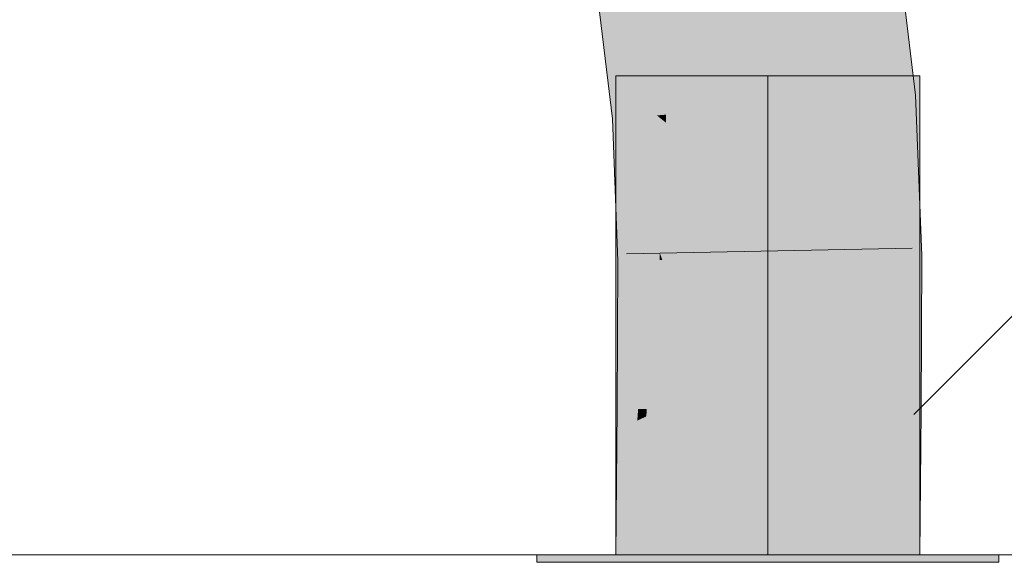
# Model space of a CAD drawing. Extents: x -620 to 300, y 62 to 1112.
# Tile 155 of 256: x 207.1 to 207.91, y 718.872 to 719.319. Entities that reach past the tile are written whole.
import ezdxf
from ezdxf.lldxf.tags import DXFTag

# ---------------------------------------------------------------- set-up
doc = ezdxf.new("R2010")
doc.units = 0
doc.layers.get('0').update_dxf_attribs({"lineweight": 13})
doc.layers.add('E_Detail_Linie_Text_Bem', color=7, linetype='Continuous', lineweight=13)
for name, color, linetype, lineweight, true_color in [('E_Detail_Wandschraffur', 7, 'Continuous', 5, 0xc0c0c0), ('E_Leerrohr 25-A06G9SFR8I', 7, 'Continuous', 9, 0xff8000), ('E_Leerrohr 25-Shading', 7, 'Continuous', 9, 0xff8000)]:
    doc.layers.add(name, color=color, linetype=linetype, lineweight=lineweight, true_color=true_color)
tags = doc.linetypes.add('fein_strichliert', pattern=[4, 1, -2, 1]).pattern_tags.tags
tags[8:9] = [DXFTag(74, 4), DXFTag(75, 0), DXFTag(340, '0'), DXFTag(46, 0.0), DXFTag(50, 0.0), DXFTag(44, 0.0), DXFTag(45, 0.0)]
tags[6:7] = [DXFTag(74, 4), DXFTag(75, 0), DXFTag(340, '0'), DXFTag(46, 0.0), DXFTag(50, 0.0), DXFTag(44, 0.0), DXFTag(45, 0.0)]
tags[4:5] = [DXFTag(74, 4), DXFTag(75, 0), DXFTag(340, '0'), DXFTag(46, 0.0), DXFTag(50, 0.0), DXFTag(44, 0.0), DXFTag(45, 0.0)]
tags = doc.linetypes.add('STRICHPUNKT2-A06G9SFS8I', pattern=[12.7, 6.35, -3.175, 0, -3.175]).pattern_tags.tags
tags[10:11] = [DXFTag(74, 4), DXFTag(75, 0), DXFTag(340, '0'), DXFTag(46, 0.0), DXFTag(50, 0.0), DXFTag(44, 0.0), DXFTag(45, 0.0)]
tags[8:9] = [DXFTag(74, 4), DXFTag(75, 0), DXFTag(340, '0'), DXFTag(46, 0.0), DXFTag(50, 0.0), DXFTag(44, 0.0), DXFTag(45, 0.0)]
tags[6:7] = [DXFTag(74, 4), DXFTag(75, 0), DXFTag(340, '0'), DXFTag(46, 0.0), DXFTag(50, 0.0), DXFTag(44, 0.0), DXFTag(45, 0.0)]
tags[4:5] = [DXFTag(74, 4), DXFTag(75, 0), DXFTag(340, '0'), DXFTag(46, 0.0), DXFTag(50, 0.0), DXFTag(44, 0.0), DXFTag(45, 0.0)]

# ---------------------------------------------------------------- blocks, each defined once
blk = doc.blocks.new('Shading-A06G9S0U8I', base_point=(171.70299, 717.86279))
at = {"layer": 'E_Leerrohr 25-Shading', "color": 43, "true_color": 0xd7ab7f}
for points in [[(207.78535, 719.37842), (207.80048, 719.25372), (207.80844, 719.38196), (207.83455, 719.25641)], [(207.83455, 719.25641), (207.83698, 719.25659), (207.80844, 719.38196), (207.82153, 719.38397)], [(207.60709, 719.32892), (207.57443, 719.34607), (207.61145, 719.23889), (207.58775, 719.237)], [(207.60959, 719.32764), (207.60709, 719.32892), (207.61534, 719.2392), (207.61145, 719.23889)], [(207.61534, 719.2392), (207.61911, 719.2395), (207.60959, 719.32764), (207.61188, 719.32642)], [(207.61188, 719.32642), (207.61911, 719.2395), (207.61325, 719.32568), (207.62199, 719.23969)], [(207.62199, 719.23969), (207.62425, 719.23987), (207.61325, 719.32568), (207.61382, 719.32544)], [(207.80048, 719.25372), (207.84042, 719.16681), (207.83455, 719.25641)], [(207.80048, 719.25372), (207.80544, 719.12396), (207.84042, 719.16681), (207.84204, 719.12457)], [(207.84042, 719.16681), (207.83698, 719.25659), (207.83455, 719.25641)], [(207.61145, 719.23889), (207.58775, 719.237), (207.60838, 719.17853)], [(207.60838, 719.17853), (207.58775, 719.237), (207.59325, 719.12036), (207.59042, 719.16492)], [(207.61534, 719.2392), (207.61145, 719.23889), (207.61276, 719.16614), (207.60838, 719.17853)], [(207.61276, 719.16614), (207.61758, 719.15247), (207.61534, 719.2392), (207.61911, 719.2395)], [(207.61911, 719.2395), (207.61758, 719.15247), (207.62199, 719.23969), (207.62199, 719.13995)], [(207.62199, 719.23969), (207.62199, 719.13995), (207.62425, 719.23987), (207.62651, 719.12714)], [(207.62651, 719.12714), (207.62869, 719.12097), (207.62425, 719.23987)], [(207.60838, 719.17853), (207.59325, 719.12036), (207.60542, 719.12061)], [(207.60542, 719.12061), (207.61116, 719.12067), (207.60838, 719.17853), (207.61276, 719.16614)], [(207.59042, 719.16492), (207.59209, 719.12036), (207.59325, 719.12036)], [(207.61276, 719.16614), (207.61116, 719.12067), (207.61758, 719.15247), (207.617, 719.12079)], [(207.61758, 719.15247), (207.617, 719.12079), (207.62199, 719.13995), (207.62199, 719.12085)], [(207.62199, 719.13995), (207.62199, 719.12085), (207.62651, 719.12714), (207.62663, 719.12091)], [(207.62663, 719.12091), (207.62869, 719.12097), (207.62651, 719.12714)], [(207.80498, 718.99719), (207.84158, 718.99695), (207.80544, 719.12396), (207.84204, 719.12457)], [(207.59209, 719.12036), (207.59158, 718.9986), (207.59325, 719.12036), (207.59241, 718.9986)], [(207.59325, 719.12036), (207.59241, 718.9986), (207.60542, 719.12061), (207.59328, 718.9986)], [(207.60542, 719.12061), (207.59328, 718.9986), (207.61116, 719.12067), (207.60086, 718.99854)], [(207.61116, 719.12067), (207.60086, 718.99854), (207.617, 719.12079), (207.60881, 718.99847)], [(207.617, 719.12079), (207.60881, 718.99847), (207.62199, 719.12085), (207.61591, 718.99847)], [(207.61591, 718.99847), (207.6282, 718.99835), (207.62199, 719.12085), (207.62869, 719.12097)], [(207.59158, 718.9986), (207.59142, 718.9812), (207.59328, 718.9986)], [(207.59328, 718.9986), (207.59142, 718.9812), (207.60086, 718.99854), (207.59962, 718.98505)], [(207.60086, 718.99854), (207.59962, 718.98505), (207.60881, 718.99847), (207.60811, 718.98895)], [(207.60811, 718.98895), (207.60286, 718.91797), (207.61557, 718.99249), (207.61322, 718.95087)], [(207.60881, 718.99847), (207.60811, 718.98895), (207.61591, 718.99847), (207.61557, 718.99249)], [(207.60913, 718.87854), (207.62704, 718.87854), (207.61322, 718.95087), (207.6282, 718.99835)], [(207.61322, 718.95087), (207.6282, 718.99835), (207.61557, 718.99249)], [(207.61557, 718.99249), (207.6282, 718.99835), (207.61591, 718.99847)], [(207.80382, 718.87854), (207.84042, 718.87854), (207.80498, 718.99719), (207.84158, 718.99695)], [(207.59042, 718.87854), (207.60286, 718.91797), (207.59962, 718.98505), (207.60811, 718.98895)], [(207.59042, 718.87854), (207.59962, 718.98505), (207.59048, 718.8847)], [(207.59962, 718.98505), (207.59142, 718.9812), (207.59048, 718.8847)], [(207.59995, 718.87854), (207.60913, 718.87854), (207.60286, 718.91797), (207.61322, 718.95087)], [(207.60286, 718.91797), (207.59042, 718.87854), (207.59995, 718.87854)]]:
    blk.add_solid(points, dxfattribs=at)
at = {"layer": 'E_Leerrohr 25-Shading', "color": 31, "true_color": 0xfabd7f}
for points in [[(207.71761, 719.24725), (207.80048, 719.25372), (207.72801, 719.36963), (207.78535, 719.37842)], [(207.69798, 719.36499), (207.63535, 719.33557), (207.71237, 719.24683), (207.63185, 719.24048)], [(207.70558, 719.36621), (207.69798, 719.36499), (207.71452, 719.24701), (207.71237, 719.24683)], [(207.70558, 719.36621), (207.71452, 719.24701), (207.71103, 719.34576)], [(207.71028, 719.36688), (207.71452, 719.24701), (207.72801, 719.36963), (207.71761, 719.24725)], [(207.63535, 719.33557), (207.61382, 719.32544), (207.63185, 719.24048), (207.62425, 719.23987)], [(207.71542, 719.16577), (207.71707, 719.1225), (207.80048, 719.25372), (207.80544, 719.12396)], [(207.71542, 719.16577), (207.80048, 719.25372), (207.71761, 719.24725)], [(207.71237, 719.24683), (207.63185, 719.24048), (207.71542, 719.16577), (207.63173, 719.23383)], [(207.71237, 719.24683), (207.71542, 719.16577), (207.71452, 719.24701)], [(207.71452, 719.24701), (207.71542, 719.16577), (207.71761, 719.24725)], [(207.63185, 719.24048), (207.62425, 719.23987), (207.63173, 719.23383)], [(207.63173, 719.23383), (207.62425, 719.23987), (207.62953, 719.12097), (207.62869, 719.12097)], [(207.71542, 719.16577), (207.63173, 719.23383), (207.71426, 719.12244), (207.62953, 719.12097)], [(207.71542, 719.16577), (207.71426, 719.12244), (207.71591, 719.12244)], [(207.71542, 719.16577), (207.71591, 719.12244), (207.71707, 719.1225)], [(207.62869, 719.12097), (207.6282, 718.99835), (207.71426, 719.12244), (207.71461, 718.9978)], [(207.71426, 719.12244), (207.71461, 718.9978), (207.71591, 719.12244), (207.71577, 718.9978)], [(207.71577, 718.9978), (207.71658, 718.9978), (207.71591, 719.12244), (207.71707, 719.1225)], [(207.71707, 719.1225), (207.71658, 718.9978), (207.71918, 718.99774)], [(207.71707, 719.1225), (207.71918, 718.99774), (207.80544, 719.12396), (207.80498, 718.99719)], [(207.62704, 718.87854), (207.71542, 718.87854), (207.6282, 718.99835), (207.71658, 718.9978)], [(207.71658, 718.9978), (207.71542, 718.87854), (207.71918, 718.99774), (207.72086, 718.87854)], [(207.72086, 718.87854), (207.80382, 718.87854), (207.71918, 718.99774), (207.80498, 718.99719)]]:
    blk.add_solid(points, dxfattribs=at)
at = {"layer": 'E_Leerrohr 25-Shading', "color": 31, "true_color": 0xecb67f}
for points in [[(207.71542, 719.27252), (207.59042, 719.27252), (207.71542, 718.87854), (207.59042, 718.87854)], [(207.84042, 719.27252), (207.71542, 719.27252), (207.84042, 718.87854), (207.71542, 718.87854)], [(207.71542, 718.87854), (207.52542, 718.87854), (207.71542, 718.8725), (207.52542, 718.8725)], [(207.74792, 718.87854), (207.71542, 718.87854), (207.74792, 718.8725), (207.71542, 718.8725)], [(207.90543, 718.8725), (207.90543, 718.87854), (207.74792, 718.8725), (207.74792, 718.87854)]]:
    blk.add_solid(points, dxfattribs=at)
blk = doc.blocks.new('Referenz-A06G9SFX8I')
at = {"layer": 'E_Detail_Linie_Text_Bem', "linetype": 'Continuous', "ltscale": 0.13}
blk.add_line((249.81646, 718.87852), (201.83839, 718.87852), dxfattribs=at)
at = {"layer": 'E_Detail_Wandschraffur', "linetype": 'fein_strichliert', "ltscale": 0.13}
blk.add_line((207.83562, 718.99411), (208.77805, 719.93654), dxfattribs=at)
at = {"layer": 'E_Leerrohr 25-A06G9SFR8I', "linetype": 'Continuous', "ltscale": 0.13}
for p, q in [((207.83698, 719.25662), (207.82154, 719.384)), ((207.58775, 719.23701), (207.57443, 719.34604)), ((207.59043, 719.27252), (207.59043, 718.87852)), ((207.66365, 719.27252), (207.59043, 719.27252)), ((207.7672, 719.27252), (207.66365, 719.27252)), ((207.84043, 719.27252), (207.7672, 719.27252)), ((207.84043, 718.87852), (207.84043, 719.27252)), ((207.84205, 719.12459), (207.83698, 719.25662)), ((207.59208, 719.12035), (207.58775, 719.23701)), ((207.83431, 719.13085), (207.59936, 719.12616)), ((207.84158, 718.99694), (207.84205, 719.12459)), ((207.59159, 718.99862), (207.59208, 719.12035)), ((207.59043, 718.87852), (207.59159, 718.99862)), ((207.84043, 718.87852), (207.84158, 718.99694)), ((207.52543, 718.87852), (207.52543, 718.87252)), ((207.63673, 718.87852), (207.52543, 718.87852)), ((207.63673, 718.87252), (207.52543, 718.87252)), ((207.66365, 718.87852), (207.59043, 718.87852)), ((207.84043, 718.87852), (207.59043, 718.87852)), ((207.79413, 718.87852), (207.63673, 718.87852)), ((207.79413, 718.87252), (207.63673, 718.87252)), ((207.7672, 718.87852), (207.66365, 718.87852)), ((207.84043, 718.87852), (207.7672, 718.87852)), ((207.90543, 718.87852), (207.79413, 718.87852)), ((207.90543, 718.87252), (207.79413, 718.87252)), ((207.90543, 718.87252), (207.90543, 718.87852))]:
    blk.add_line(p, q, dxfattribs=at)
at = {"layer": 'E_Leerrohr 25-A06G9SFR8I', "linetype": 'STRICHPUNKT2-A06G9SFS8I', "lineweight": 5, "ltscale": 0.13}
blk.add_line((207.71543, 718.87852), (207.71543, 719.27252), dxfattribs=at)

msp = doc.modelspace()

# ---------------------------------------------------------------- block references
at = {"color": 8, "lineweight": 25, "ltscale": 0.25, "true_color": 0x808080}
msp.add_blockref('Referenz-A06G9SFX8I', (0, 0), dxfattribs=at)
msp.add_blockref('Shading-A06G9S0U8I', (171.70299, 717.86279))

doc.saveas('drawing.dxf')
